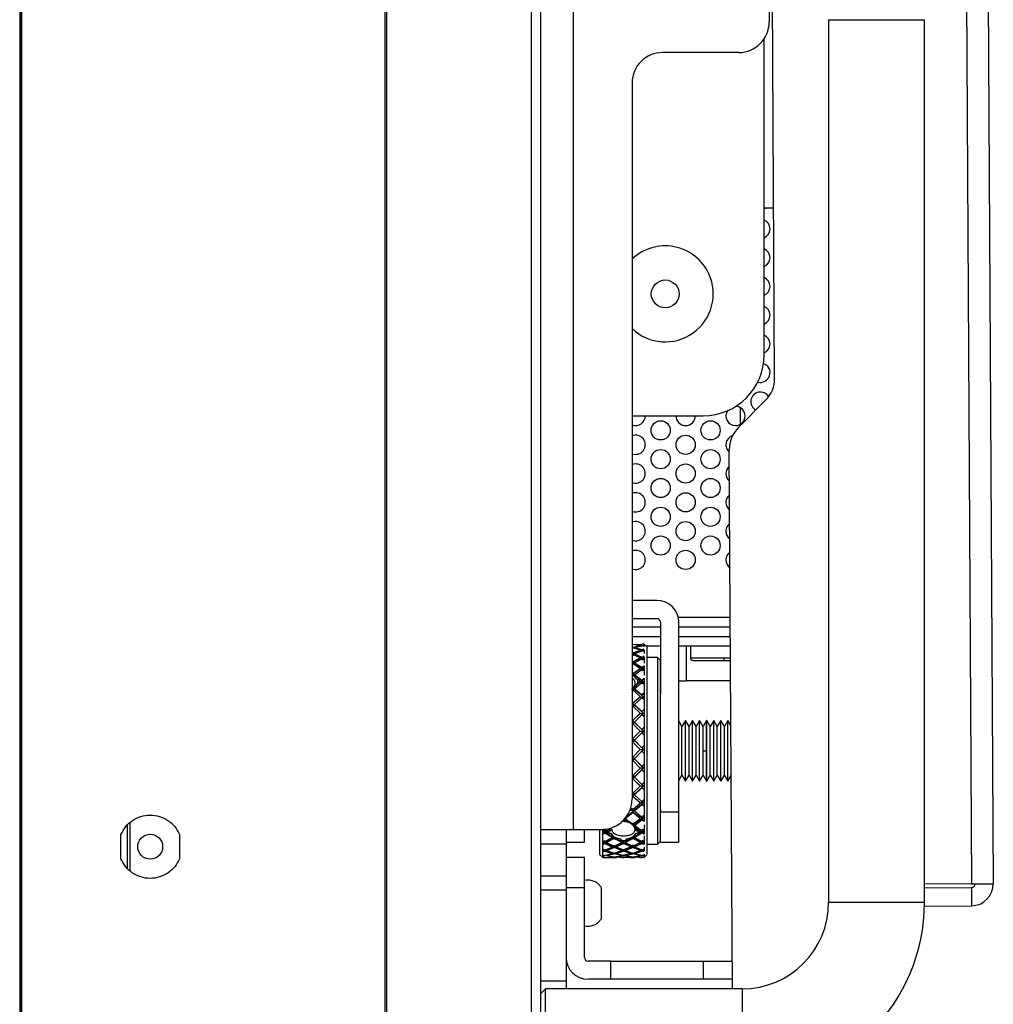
# Model space of a CAD drawing. Header units: millimetres. Extents: x 256 to 1374, y 313 to 1176.
# Tile 9 of 212: x 330 to 364, y 610 to 644. Entities that reach past the tile are written whole.
import ezdxf

# ---------------------------------------------------------------- set-up
doc = ezdxf.new("R2010")
doc.units = ezdxf.units.MM

msp = doc.modelspace()

# ---------------------------------------------------------------- linework, layer by layer
at = {"color": 7, "linetype": 'Continuous', "lineweight": 30}
for p, q in [((330.2543, 813.2253), (330.2543, 586.252)), ((330.3043, 813.2253), (330.3043, 586.252)), ((348.3543, 586.762), (348.3543, 812.7353)), ((348.0209, 812.4996), (348.0209, 586.9977)), ((330.3209, 808.222), (330.3209, 591.2553)), ((342.9543, 592.8284), (342.9543, 806.6683)), ((343.0009, 806.6683), (343.0009, 592.8284)), ((362.2991, 792.2425), (363.3176, 614.4454)), ((363.0586, 792.2468), (364.0771, 614.4498)), ((356.2918, 647.3184), (356.2918, 644.3861)), ((356.48, 632.0085), (356.3925, 647.2832)), ((358.3543, 644.4686), (358.3543, 613.802)), ((358.3543, 644.4686), (361.6876, 644.4686)), ((361.6876, 613.802), (361.6876, 644.4686)), ((356.1191, 632.8271), (356.1191, 643.8067)), ((355.2334, 643.3278), (352.5876, 643.3278)), ((351.5293, 642.2695), (351.5293, 617.3986)), ((356.4462, 637.9201), (356.1191, 637.9182)), ((356.1191, 637.8947), (356.1645, 637.9185)), ((355.2124, 630.2854), (356.1743, 631.2584)), ((355.2876, 630.9897), (355.2876, 630.4123)), ((351.5293, 630.7104), (354.0024, 630.7104)), ((355.014, 610.802), (354.9067, 629.5352)), ((352.3912, 624.2922), (351.5293, 624.2922)), ((352.3912, 623.6598), (351.5293, 623.6598)), ((352.5182, 623.3677), (351.5293, 623.3677)), ((352.5182, 623.5328), (352.5182, 621.0541)), ((353.1506, 616.9521), (353.1506, 623.5328)), ((354.942, 623.3677), (353.1506, 623.3677)), ((351.5293, 623.0353), (352.5182, 623.0353)), ((353.1506, 623.0353), (354.9439, 623.0353)), ((351.5511, 622.6722), (351.5475, 622.6313)), ((351.6098, 622.6439), (351.5475, 622.6314)), ((351.5511, 622.7664), (351.8117, 622.7726)), ((351.8117, 622.724), (351.5511, 622.7573)), ((351.5511, 622.6722), (351.8117, 622.724)), ((351.8117, 622.5643), (351.5511, 622.6425)), ((351.5511, 622.4685), (351.8117, 622.5643)), ((351.6081, 622.6254), (351.611, 622.6578)), ((351.61, 622.7498), (351.611, 622.7624)), ((351.611, 622.7624), (351.8715, 622.7728)), ((351.611, 622.7624), (351.8715, 622.7333)), ((351.611, 622.6578), (351.8715, 622.7136)), ((351.611, 622.6578), (351.8715, 622.5839)), ((351.611, 622.4442), (351.8715, 622.5437)), ((351.8045, 622.5249), (351.8117, 622.5643)), ((351.8075, 622.6999), (351.8117, 622.724)), ((351.8643, 622.5445), (351.8108, 622.5595)), ((351.8715, 622.5839), (351.8643, 622.5447)), ((351.9493, 622.5713), (351.8643, 622.5447)), ((351.8715, 622.7333), (351.8679, 622.7129)), ((351.9493, 622.7716), (351.8715, 622.7728)), ((351.8715, 622.7333), (351.9493, 622.7441)), ((351.9493, 622.6987), (351.8715, 622.7136)), ((351.8715, 622.5839), (351.9493, 622.6082)), ((351.9493, 622.5154), (351.8715, 622.5437)), ((351.9242, 622.5249), (351.9314, 622.5643)), ((351.9277, 622.7028), (351.9314, 622.724)), ((351.9313, 622.7719), (351.9314, 622.7726)), ((351.9314, 622.7726), (351.9493, 622.7728)), ((351.9314, 622.724), (351.9493, 622.7269)), ((351.9314, 622.724), (351.9493, 622.721)), ((351.9314, 622.5643), (351.9493, 622.5703)), ((351.9314, 622.5643), (351.9493, 622.5582)), ((352.0563, 622.6659), (351.9477, 622.7745)), ((351.9493, 622.7269), (351.9493, 622.721)), ((351.9493, 622.721), (351.9493, 622.6987)), ((351.9493, 622.5703), (351.9493, 622.5582)), ((351.9493, 622.5582), (351.9493, 622.5154)), ((352.5182, 622.702), (352.0203, 622.702)), ((354.9458, 622.702), (353.1506, 622.702)), ((353.5543, 622.702), (353.5543, 622.302)), ((351.8045, 622.5249), (351.5475, 622.4301)), ((351.5511, 622.4685), (351.5475, 622.43)), ((351.6074, 622.4057), (351.5475, 622.43)), ((351.5475, 622.3805), (351.6074, 622.4057)), ((351.8045, 622.262), (351.5475, 622.1267)), ((351.8117, 622.2984), (351.5511, 622.419)), ((351.5511, 622.1615), (351.8117, 622.2984)), ((351.6074, 622.4057), (351.611, 622.4442)), ((351.8643, 622.2912), (351.6074, 622.4057)), ((351.611, 622.4442), (351.8715, 622.3277)), ((351.611, 622.128), (351.8715, 622.2682)), ((351.8045, 622.262), (351.8117, 622.2984)), ((351.8045, 622.262), (351.9242, 622.262)), ((351.9493, 622.332), (351.8643, 622.2914)), ((351.8715, 622.3277), (351.8643, 622.2914)), ((351.9242, 622.262), (351.8643, 622.2912)), ((351.8643, 622.2317), (351.9242, 622.262)), ((351.8715, 622.3277), (351.9493, 622.3647)), ((351.9493, 622.2274), (351.8715, 622.2682)), ((351.9493, 622.5164), (351.9242, 622.5249)), ((351.9242, 622.262), (351.9314, 622.2984)), ((351.9493, 622.2495), (351.9242, 622.262)), ((351.9314, 622.2984), (351.9493, 622.3072)), ((351.9314, 622.2984), (351.9493, 622.2894)), ((351.9493, 622.5154), (351.9493, 622.4527)), ((351.9493, 622.3072), (351.9493, 622.2894)), ((351.9493, 622.2894), (351.9493, 622.2274)), ((351.9493, 622.2274), (351.9493, 622.1138)), ((352.4124, 622.3099), (352.0542, 622.3099)), ((352.5182, 622.204), (352.4124, 622.3099)), ((352.4124, 622.3099), (352.4124, 615.8276)), ((354.7321, 622.202), (354.7209, 622.202)), ((354.7321, 622.202), (354.9487, 622.202)), ((351.5511, 622.1615), (351.5475, 622.1266)), ((351.6074, 622.0932), (351.5475, 622.1266)), ((351.5475, 622.0588), (351.6074, 622.0932)), ((351.8045, 621.9021), (351.5475, 621.7303)), ((351.8117, 621.9343), (351.5511, 622.0937)), ((351.5611, 621.7674), (351.8117, 621.9343)), ((351.6074, 622.0932), (351.611, 622.128)), ((351.8643, 621.9401), (351.6074, 622.0932)), ((351.611, 622.128), (351.8715, 621.9725)), ((351.6193, 621.7246), (351.8715, 621.8954)), ((351.8045, 621.9021), (351.8117, 621.9343)), ((351.8045, 621.9021), (351.9242, 621.9021)), ((351.9493, 621.9935), (351.8643, 621.9403)), ((351.8715, 621.9725), (351.8643, 621.9403)), ((351.9242, 621.9021), (351.8643, 621.9401)), ((351.8643, 621.8631), (351.9242, 621.9021)), ((351.8715, 621.9725), (351.9493, 622.0211)), ((351.9493, 621.8434), (351.8715, 621.8954)), ((351.9242, 621.9021), (351.9314, 621.9343)), ((351.9493, 621.8859), (351.9242, 621.9021)), ((351.9314, 621.9343), (351.9493, 621.9458)), ((351.9314, 621.9343), (351.9493, 621.9228)), ((351.9493, 622.0211), (351.9493, 621.9458)), ((351.9493, 621.9458), (351.9493, 621.9228)), ((351.9493, 621.9228), (351.9493, 621.8434)), ((351.5498, 621.7499), (351.5475, 621.7303)), ((351.6074, 621.6887), (351.5475, 621.7303)), ((351.5611, 621.7674), (351.5498, 621.7499)), ((351.5869, 621.6743), (351.57, 621.6887)), ((351.57, 621.6887), (351.6074, 621.6887)), ((351.5869, 621.6743), (351.6074, 621.6887)), ((351.5869, 621.6743), (351.6698, 621.5575)), ((351.6074, 621.6887), (351.61, 621.7102)), ((351.8643, 621.5017), (351.6074, 621.6887)), ((351.61, 621.7102), (351.6193, 621.7246)), ((351.61, 621.7102), (351.6575, 621.686)), ((351.6575, 621.686), (351.6193, 621.7246)), ((351.6575, 621.686), (351.8715, 621.529)), ((351.7285, 621.5466), (351.6698, 621.5575)), ((351.7285, 621.4188), (351.7284, 621.5465)), ((351.8117, 621.4832), (351.7284, 621.5465)), ((351.8715, 621.529), (351.8642, 621.5018)), ((351.9493, 621.5662), (351.8643, 621.5019)), ((351.8715, 621.529), (351.9493, 621.5878)), ((351.9493, 621.8434), (351.9493, 621.6929)), ((351.9493, 621.5878), (351.9493, 621.497)), ((351.5475, 621.1555), (351.6074, 621.2046)), ((351.57, 621.2046), (351.5869, 621.2212)), ((351.6074, 621.2046), (351.57, 621.2046)), ((351.6699, 621.351), (351.5869, 621.2213)), ((351.6074, 621.2046), (351.5869, 621.2212)), ((351.6074, 621.2046), (351.61, 621.2221)), ((351.8643, 620.9894), (351.6074, 621.2046)), ((351.61, 621.2221), (351.6577, 621.267)), ((351.61, 621.2221), (351.6193, 621.2224)), ((351.6577, 621.267), (351.6193, 621.2224)), ((351.6193, 621.2224), (351.8715, 621.0108)), ((351.6577, 621.267), (351.8715, 621.4368)), ((351.8045, 621.456), (351.6699, 621.351)), ((351.6699, 621.351), (351.7286, 621.4187)), ((351.8117, 621.4832), (351.7286, 621.4187)), ((351.8045, 621.456), (351.8117, 621.4832)), ((351.9242, 621.456), (351.8045, 621.456)), ((351.9242, 621.456), (351.8643, 621.5017)), ((351.8643, 621.4095), (351.9242, 621.456)), ((351.9493, 621.3751), (351.8715, 621.4368)), ((351.9242, 621.456), (351.9314, 621.4832)), ((351.9493, 621.4366), (351.9242, 621.456)), ((351.9493, 621.497), (351.9314, 621.4832)), ((351.9314, 621.4832), (351.9493, 621.4694)), ((351.9493, 621.497), (351.9493, 621.4694)), ((351.9493, 621.4694), (351.9493, 621.3751)), ((351.9493, 621.3751), (351.9493, 621.078)), ((353.1506, 621.5033), (353.4197, 621.5033)), ((354.9527, 621.5033), (353.4197, 621.5033)), ((351.8045, 620.9374), (351.5475, 620.7096)), ((351.5611, 621.1718), (351.5498, 621.1714)), ((351.5511, 620.7278), (351.8117, 620.9587)), ((351.8117, 620.9587), (351.5611, 621.1718)), ((351.611, 620.6739), (351.8715, 620.9062)), ((351.8045, 620.9374), (351.8117, 620.9587)), ((351.8045, 620.9374), (351.9242, 620.9374)), ((351.9493, 621.063), (351.8643, 620.9895)), ((351.8715, 621.0108), (351.8643, 620.9895)), ((351.9242, 620.9374), (351.8643, 620.9894)), ((351.8643, 620.8849), (351.9242, 620.9374)), ((351.9493, 621.078), (351.8715, 621.0108)), ((351.9493, 620.8368), (351.8715, 620.9062)), ((351.9242, 620.9374), (351.9314, 620.9587)), ((351.9493, 620.9155), (351.9242, 620.9374)), ((351.9314, 620.9587), (351.9493, 620.9743)), ((351.9314, 620.9587), (351.9493, 620.9431)), ((351.9493, 621.078), (351.9493, 620.9743)), ((351.9493, 620.9743), (351.9493, 620.9431)), ((351.9493, 620.9431), (351.9493, 620.8368)), ((351.9493, 620.8368), (351.9493, 620.5071)), ((351.5511, 620.7278), (351.5475, 620.7096)), ((351.6074, 620.6556), (351.5475, 620.7095)), ((351.5475, 620.6012), (351.6074, 620.6556)), ((351.8117, 620.3768), (351.5511, 620.6195)), ((351.6074, 620.6556), (351.611, 620.6739)), ((351.8643, 620.4187), (351.6074, 620.6556)), ((351.611, 620.6739), (351.8715, 620.4335)), ((351.9493, 620.4992), (351.8643, 620.4188)), ((351.8715, 620.4335), (351.9493, 620.5071)), ((351.9493, 620.5071), (351.9493, 620.3938)), ((351.8045, 620.3621), (351.5475, 620.1161)), ((351.5511, 620.1275), (351.8117, 620.3768)), ((351.611, 620.0698), (351.8715, 620.3198)), ((351.8045, 620.3621), (351.8117, 620.3768)), ((351.8045, 620.3621), (351.9242, 620.3621)), ((351.8715, 620.4335), (351.8643, 620.4188)), ((351.9242, 620.3621), (351.8643, 620.4187)), ((351.8643, 620.305), (351.9242, 620.3621)), ((351.9493, 620.2447), (351.8715, 620.3198)), ((351.9242, 620.3621), (351.9314, 620.3768)), ((351.9493, 620.3382), (351.9242, 620.3621)), ((351.9314, 620.3768), (351.9493, 620.3938)), ((351.9314, 620.3768), (351.9493, 620.3598)), ((351.9493, 620.3938), (351.9493, 620.3598)), ((351.9493, 620.3598), (351.9493, 620.2447)), ((351.9493, 620.2447), (351.9493, 619.8925)), ((351.5511, 620.1275), (351.5475, 620.1161)), ((351.6074, 620.0584), (351.5475, 620.1161)), ((351.5475, 620.0004), (351.6074, 620.0584)), ((351.8117, 619.7552), (351.5511, 620.0118)), ((351.6074, 620.0584), (351.611, 620.0698)), ((351.8643, 619.8071), (351.6074, 620.0584)), ((351.611, 620.0698), (351.8715, 619.8148)), ((351.9493, 619.892), (351.8643, 619.8071)), ((351.8715, 619.8148), (351.8643, 619.8071)), ((351.9242, 619.7474), (351.8643, 619.8071)), ((351.8715, 619.8148), (351.9493, 619.8925)), ((351.9493, 619.8925), (351.9493, 619.773)), ((351.9493, 619.892), (351.9493, 619.8925)), ((353.2602, 619.9154), (353.1506, 620.1051)), ((353.3824, 620.1271), (353.2602, 619.9154)), ((353.2602, 619.0687), (353.2602, 619.9154)), ((353.3835, 620.1271), (353.3824, 620.1271)), ((353.3824, 618.0104), (353.3824, 620.1271)), ((353.5057, 619.9154), (353.3835, 620.1271)), ((353.3835, 618.0104), (353.3835, 620.1271)), ((353.6279, 620.1271), (353.5057, 619.9154)), ((353.5057, 618.2221), (353.5057, 619.9154)), ((353.629, 620.1271), (353.6279, 620.1271)), ((353.6279, 618.0104), (353.6279, 620.1271)), ((353.7512, 619.9154), (353.629, 620.1271)), ((353.629, 619.0687), (353.629, 620.1271)), ((353.8734, 620.1271), (353.7512, 619.9154)), ((353.7512, 618.2221), (353.7512, 619.9154)), ((353.8745, 620.1271), (353.8734, 620.1271)), ((353.8734, 618.0104), (353.8734, 620.1271)), ((353.9968, 619.9154), (353.8745, 620.1271)), ((353.8745, 619.0687), (353.8745, 620.1271)), ((354.119, 620.1271), (353.9968, 619.9154)), ((353.9968, 619.0687), (353.9968, 619.9154)), ((354.1201, 620.1271), (354.119, 620.1271)), ((354.119, 619.0687), (354.119, 620.1271)), ((354.2423, 619.9154), (354.1201, 620.1271)), ((354.1201, 619.0687), (354.1201, 620.1271)), ((354.3645, 620.1271), (354.2423, 619.9154)), ((354.2423, 619.0687), (354.2423, 619.9154)), ((354.3656, 620.1271), (354.3645, 620.1271)), ((354.3645, 618.0104), (354.3645, 620.1271)), ((354.4878, 619.9154), (354.3656, 620.1271)), ((354.3656, 618.0104), (354.3656, 620.1271)), ((354.61, 620.1271), (354.4878, 619.9154)), ((354.4878, 619.0687), (354.4878, 619.9154)), ((354.6111, 620.1271), (354.61, 620.1271)), ((354.61, 618.0104), (354.61, 620.1271)), ((354.7334, 619.9154), (354.6111, 620.1271)), ((354.6111, 618.0104), (354.6111, 620.1271)), ((354.8556, 620.1271), (354.7334, 619.9154)), ((354.7334, 619.0687), (354.7334, 619.9154)), ((354.8567, 620.1271), (354.8556, 620.1271)), ((354.8556, 618.0104), (354.8556, 620.1271)), ((354.9616, 619.9453), (354.8567, 620.1271)), ((354.8567, 619.0687), (354.8567, 620.1271)), ((351.8045, 619.7474), (351.5475, 619.4909)), ((351.5511, 619.4951), (351.5475, 619.4909)), ((351.6074, 619.4311), (351.5475, 619.4909)), ((351.5511, 619.4951), (351.8117, 619.7552)), ((351.611, 619.4353), (351.8715, 619.6953)), ((351.8045, 619.7474), (351.8117, 619.7552)), ((351.8045, 619.7474), (351.9242, 619.7474)), ((351.8643, 619.6876), (351.9242, 619.7474)), ((351.9493, 619.6169), (351.8715, 619.6953)), ((351.9242, 619.7474), (351.9314, 619.7552)), ((351.9493, 619.7223), (351.9242, 619.7474)), ((351.9314, 619.7552), (351.9493, 619.773)), ((351.9314, 619.7552), (351.9493, 619.7373)), ((351.9493, 619.773), (351.9493, 619.7373)), ((351.9493, 619.7373), (351.9493, 619.6169)), ((351.9493, 619.6169), (351.9493, 619.2528)), ((351.5475, 619.3713), (351.6074, 619.4311)), ((351.8117, 619.1127), (351.5511, 619.3755)), ((351.6074, 619.4311), (351.611, 619.4353)), ((351.8643, 619.1729), (351.6074, 619.4311)), ((351.611, 619.4353), (351.8715, 619.1734)), ((351.8715, 619.1734), (351.8643, 619.1729)), ((351.9242, 619.1122), (351.8643, 619.1729)), ((351.8715, 619.1734), (351.9493, 619.2528)), ((351.9242, 619.1122), (351.9493, 619.1377)), ((351.9314, 619.1127), (351.9493, 619.1308)), ((351.9493, 619.2528), (351.9493, 619.1308)), ((351.9493, 619.1308), (351.9493, 619.0945)), ((351.6074, 618.7928), (351.5475, 618.8528)), ((351.5511, 618.8496), (351.5475, 618.8528)), ((351.5475, 618.733), (351.6074, 618.7928)), ((351.5511, 618.8496), (351.8117, 619.1127)), ((351.6074, 618.7928), (351.8643, 619.0514)), ((351.6074, 618.7928), (351.611, 618.7897)), ((351.8643, 618.5356), (351.6074, 618.7928)), ((351.611, 618.7897), (351.8715, 619.0519)), ((351.611, 618.7897), (351.8715, 618.5289)), ((351.8045, 619.1122), (351.9242, 619.1122)), ((351.8643, 619.0514), (351.9242, 619.1122)), ((351.8715, 619.0519), (351.8643, 619.0514)), ((351.9493, 618.9724), (351.8715, 619.0519)), ((351.9242, 619.1122), (351.9314, 619.1127)), ((351.9493, 619.0866), (351.9242, 619.1122)), ((351.9314, 619.1127), (351.9493, 619.0945)), ((351.9493, 619.0945), (351.9493, 618.9724)), ((351.9493, 618.9724), (351.9493, 618.6076)), ((353.2602, 618.2221), (353.2602, 619.0687)), ((353.629, 618.0104), (353.629, 619.0687)), ((353.8745, 618.0104), (353.8745, 619.0687)), ((353.9968, 619.0687), (354.119, 619.0687)), ((353.9968, 618.2221), (353.9968, 619.0687)), ((354.119, 618.0104), (354.119, 619.0687)), ((354.1201, 618.0104), (354.1201, 619.0687)), ((354.2423, 618.2221), (354.2423, 619.0687)), ((354.4878, 618.2221), (354.4878, 619.0687)), ((354.7334, 618.2221), (354.7334, 619.0687)), ((354.8567, 618.0104), (354.8567, 619.0687)), ((351.5511, 618.7298), (351.5475, 618.733)), ((351.8117, 618.4688), (351.5511, 618.7298)), ((351.5511, 618.2109), (351.8117, 618.4688)), ((351.8045, 618.4756), (351.9242, 618.4756)), ((351.8715, 618.5289), (351.8643, 618.5356)), ((351.9242, 618.4756), (351.8643, 618.5356)), ((351.8643, 618.4157), (351.9242, 618.4756)), ((351.8715, 618.5289), (351.9493, 618.6076)), ((351.9242, 618.4756), (351.9493, 618.5008)), ((351.9493, 618.4504), (351.9242, 618.4756)), ((351.9242, 618.4756), (351.9314, 618.4688)), ((351.9314, 618.4688), (351.9493, 618.4868)), ((351.9314, 618.4688), (351.9493, 618.4509)), ((351.9493, 618.6076), (351.9493, 618.4868)), ((351.9493, 618.4868), (351.9493, 618.4509)), ((351.9493, 618.4509), (351.9493, 618.3309)), ((351.6074, 618.1629), (351.5475, 618.2213)), ((351.5475, 618.1049), (351.6074, 618.1629)), ((351.5511, 618.0944), (351.5475, 618.1048)), ((351.5475, 618.1048), (351.8045, 617.857)), ((351.6074, 618.1629), (351.8643, 618.4157)), ((351.6074, 618.1629), (351.611, 618.1525)), ((351.611, 618.1525), (351.8715, 618.4089)), ((351.611, 618.1525), (351.8715, 617.9007)), ((351.8715, 618.4089), (351.8643, 618.4156)), ((351.9493, 618.3309), (351.8715, 618.4089)), ((351.9493, 618.3309), (351.9493, 617.9764)), ((353.1506, 618.0324), (353.2602, 618.2221)), ((353.2602, 618.2221), (353.3824, 618.0104)), ((353.3835, 618.0104), (353.5057, 618.2221)), ((353.5057, 618.2221), (353.6279, 618.0104)), ((353.629, 618.0104), (353.7512, 618.2221)), ((353.7512, 618.2221), (353.8734, 618.0104)), ((353.8745, 618.0104), (353.9968, 618.2221)), ((353.9968, 618.2221), (354.119, 618.0104)), ((354.1201, 618.0104), (354.2423, 618.2221)), ((354.2423, 618.2221), (354.3645, 618.0104)), ((354.3656, 618.0104), (354.4878, 618.2221)), ((354.4878, 618.2221), (354.61, 618.0104)), ((354.6111, 618.0104), (354.7334, 618.2221)), ((354.7334, 618.2221), (354.8556, 618.0104)), ((354.8567, 618.0104), (354.9715, 618.2093)), ((351.8117, 617.8432), (351.5511, 618.0944)), ((351.5511, 617.5982), (351.8117, 617.8432)), ((351.6074, 617.5606), (351.8643, 617.7998)), ((351.611, 617.5432), (351.8715, 617.786)), ((351.8045, 617.857), (351.8117, 617.8432)), ((351.8045, 617.857), (351.9242, 617.857)), ((351.9242, 617.857), (351.8643, 617.9146)), ((351.8643, 617.7998), (351.9242, 617.857)), ((351.8715, 617.786), (351.8643, 617.7997)), ((351.8643, 617.7997), (351.9493, 617.7186)), ((351.8715, 617.9007), (351.9493, 617.9764)), ((351.9493, 617.7117), (351.8715, 617.786)), ((351.9242, 617.857), (351.9493, 617.8811)), ((351.9242, 617.857), (351.9314, 617.8432)), ((351.9314, 617.8432), (351.9493, 617.8604)), ((351.9314, 617.8432), (351.9493, 617.826)), ((351.9493, 617.9764), (351.9493, 617.8604)), ((351.9493, 617.8604), (351.9493, 617.826)), ((351.9493, 617.826), (351.9493, 617.7117)), ((353.3824, 618.0104), (353.3835, 618.0104)), ((353.6279, 618.0104), (353.629, 618.0104)), ((353.8734, 618.0104), (353.8745, 618.0104)), ((354.119, 618.0104), (354.1201, 618.0104)), ((354.3645, 618.0104), (354.3656, 618.0104)), ((354.61, 618.0104), (354.6111, 618.0104)), ((354.8556, 618.0104), (354.8567, 618.0104)), ((351.6074, 617.5606), (351.5475, 617.6156)), ((351.5475, 617.506), (351.6074, 617.5606)), ((351.5475, 617.506), (351.8045, 617.2752)), ((351.5511, 617.4886), (351.5475, 617.506)), ((351.8117, 617.2548), (351.5511, 617.4886)), ((351.6074, 617.5606), (351.611, 617.5432)), ((351.611, 617.5432), (351.8715, 617.3081)), ((351.9493, 617.7117), (351.9493, 617.3784)), ((351.4773, 617.0932), (351.5511, 617.0301)), ((351.5511, 617.0301), (351.8117, 617.2548)), ((351.6074, 617.004), (351.8643, 617.2225)), ((351.611, 616.9802), (351.8715, 617.2021)), ((351.8045, 617.2752), (351.9242, 617.2752)), ((351.8045, 617.2752), (351.8117, 617.2548)), ((351.9242, 617.2752), (351.8643, 617.3285)), ((351.8643, 617.2225), (351.9242, 617.2752)), ((351.8715, 617.2021), (351.8643, 617.2224)), ((351.8643, 617.2224), (351.9493, 617.1479)), ((351.8715, 617.3081), (351.9493, 617.3784)), ((351.9493, 617.1339), (351.8715, 617.2021)), ((351.9242, 617.2752), (351.9493, 617.2975)), ((351.9242, 617.2752), (351.9314, 617.2548)), ((351.9314, 617.2548), (351.9493, 617.2707)), ((351.9314, 617.2548), (351.9493, 617.239)), ((351.9493, 617.3784), (351.9493, 617.2707)), ((351.9493, 617.2707), (351.9493, 617.239)), ((351.9493, 617.239), (351.9493, 617.1339)), ((351.9493, 617.1339), (351.9493, 616.8317)), ((351.2882, 616.7484), (351.5475, 616.9547)), ((351.2882, 616.7216), (351.5511, 616.9309)), ((351.4876, 617.004), (351.6074, 617.004)), ((351.4876, 617.004), (351.4913, 616.9802)), ((351.6074, 617.004), (351.5475, 617.054)), ((351.5475, 616.9547), (351.6074, 617.004)), ((351.5511, 616.9309), (351.5475, 616.9547)), ((351.5475, 616.9546), (351.8045, 616.748)), ((351.8117, 616.7216), (351.5511, 616.9309)), ((351.6074, 617.004), (351.611, 616.9802)), ((351.611, 616.9802), (351.8715, 616.7689)), ((351.8045, 616.748), (351.9242, 616.748)), ((351.8045, 616.748), (351.8117, 616.7216)), ((351.9242, 616.748), (351.8643, 616.7954)), ((351.8643, 616.7013), (351.9242, 616.748)), ((351.8715, 616.7689), (351.9493, 616.8317)), ((351.9242, 616.748), (351.9493, 616.7678)), ((351.9242, 616.748), (351.9314, 616.7216)), ((351.9314, 616.7216), (351.9493, 616.7356)), ((351.9493, 616.8317), (351.9493, 616.7356)), ((351.9493, 616.7356), (351.9493, 616.7075)), ((352.5182, 617.0292), (352.5182, 616.9521)), ((352.5182, 615.8937), (352.5182, 616.9521)), ((352.5182, 616.9521), (353.1506, 616.9521)), ((353.1506, 615.8937), (353.1506, 616.9521)), ((333.9876, 616.482), (333.9876, 614.9953)), ((334.0876, 614.9045), (334.0876, 616.5727)), ((351.1596, 616.6234), (351.297, 616.6234)), ((351.2283, 616.7024), (351.3473, 616.6128)), ((351.297, 616.6234), (351.2283, 616.6755)), ((351.2882, 616.7262), (351.2882, 616.7216)), ((351.2882, 616.7216), (351.4845, 616.573)), ((351.3473, 616.6128), (351.2971, 616.6234)), ((351.4845, 616.573), (351.5612, 616.5314)), ((351.4845, 616.573), (351.5498, 616.5345)), ((351.6074, 616.5102), (351.5475, 616.5536)), ((351.5612, 616.5314), (351.5498, 616.5345)), ((351.5612, 616.5314), (351.8117, 616.7216)), ((351.57, 616.5102), (351.6074, 616.5102)), ((351.5869, 616.4955), (351.57, 616.5102)), ((351.5869, 616.4955), (351.6074, 616.5102)), ((351.5869, 616.4955), (351.6698, 616.3821)), ((351.6074, 616.5102), (351.8643, 616.7013)), ((351.6074, 616.5102), (351.61, 616.4892)), ((351.61, 616.4892), (351.6193, 616.4867)), ((351.61, 616.4892), (351.6574, 616.4477)), ((351.6193, 616.4867), (351.8715, 616.6748)), ((351.6574, 616.4477), (351.6193, 616.4867)), ((351.6574, 616.4477), (351.8715, 616.2996)), ((351.8643, 616.7012), (351.9493, 616.6355)), ((351.8715, 616.6748), (351.8643, 616.7012)), ((351.9493, 616.6148), (351.8715, 616.6748)), ((351.9314, 616.7216), (351.9493, 616.7075)), ((351.9493, 616.7075), (351.9493, 616.6148)), ((351.9493, 616.503), (351.9493, 616.353)), ((333.7709, 615.3186), (333.7709, 616.1586)), ((335.8043, 616.1586), (335.8043, 615.3186)), ((348.3543, 616.3403), (349.4939, 616.3403)), ((349.2399, 616.3403), (349.2399, 615.8323)), ((349.4939, 616.3403), (350.4709, 616.3403)), ((349.8724, 615.8937), (349.8724, 616.3403)), ((350.4015, 616.3403), (350.4015, 615.4704)), ((350.5074, 616.2715), (350.5074, 616.353)), ((350.5074, 616.3079), (350.5343, 616.29)), ((350.5074, 616.2478), (350.5074, 616.2715)), ((350.5074, 616.197), (350.5924, 616.2519)), ((350.5074, 616.1702), (350.5074, 616.2478)), ((350.5074, 615.9568), (350.5074, 616.1702)), ((350.5325, 616.2917), (350.5253, 616.2596)), ((350.5343, 616.29), (350.5397, 616.296)), ((350.5343, 616.29), (350.6522, 616.2912)), ((350.5924, 616.2519), (350.5343, 616.29)), ((350.5397, 616.296), (350.5924, 616.3311)), ((350.5852, 616.2204), (350.5924, 616.252)), ((350.5924, 616.2521), (350.8493, 616.0941)), ((350.645, 616.2596), (350.7281, 616.3152)), ((350.6522, 616.2912), (350.645, 616.2596)), ((350.645, 616.2596), (350.7282, 616.2055)), ((350.6522, 616.2912), (350.7868, 616.3821)), ((350.6522, 615.9189), (350.9092, 616.0594)), ((350.8315, 616.3361), (350.7217, 616.2596)), ((350.7282, 616.3152), (350.7217, 616.2596)), ((350.7217, 616.2596), (350.7282, 616.2055)), ((350.7868, 616.3821), (350.7281, 616.3152)), ((350.7281, 616.2054), (350.7867, 616.2046)), ((350.7867, 616.2046), (350.8698, 616.1061)), ((350.8467, 616.0697), (350.799, 616.0874)), ((350.8374, 616.055), (350.8467, 616.0697)), ((350.8493, 616.0941), (350.8467, 616.0697)), ((350.8493, 616.0941), (350.8698, 616.1061)), ((350.8493, 616.0941), (350.8867, 616.0941)), ((350.9092, 616.0594), (350.8493, 616.0941)), ((350.8698, 616.1062), (350.8867, 616.0941)), ((350.9068, 616.0373), (350.9092, 616.0595)), ((350.9092, 616.0595), (351.1685, 615.9194)), ((351.2882, 615.9194), (351.5475, 616.0595)), ((351.5475, 616.0595), (351.6074, 616.0941)), ((351.5498, 616.0373), (351.5475, 616.0595)), ((351.5475, 616.0594), (351.8045, 615.9189)), ((351.57, 616.0941), (351.5869, 616.1062)), ((351.6074, 616.0941), (351.57, 616.0941)), ((351.5869, 616.1061), (351.6698, 616.2045)), ((351.6074, 616.0941), (351.5869, 616.1062)), ((351.6074, 616.0941), (351.8642, 616.2521)), ((351.6074, 616.0941), (351.61, 616.0697)), ((351.61, 616.0697), (351.6574, 616.0873)), ((351.61, 616.0697), (351.6193, 616.055)), ((351.6574, 616.0873), (351.6193, 616.055)), ((351.6193, 616.055), (351.8715, 615.9145)), ((351.735, 616.2596), (351.6252, 616.3361)), ((351.6574, 616.0873), (351.8715, 616.2204)), ((351.7285, 616.3152), (351.6698, 616.3821)), ((351.6698, 616.3821), (351.8045, 616.2912)), ((351.6698, 616.2045), (351.7285, 616.2053)), ((351.735, 616.2596), (351.7284, 616.3152)), ((351.8117, 616.2596), (351.7284, 616.3152)), ((351.8117, 616.2596), (351.7285, 616.2053)), ((351.7285, 616.2054), (351.735, 616.2596)), ((351.8045, 616.2912), (351.9242, 616.2912)), ((351.8045, 616.2912), (351.8117, 616.2596)), ((351.8642, 616.2521), (351.917, 616.2865)), ((351.8715, 616.2204), (351.8642, 616.252)), ((351.8642, 616.2519), (351.9493, 616.197)), ((351.917, 616.296), (351.8643, 616.3313)), ((351.8715, 616.2996), (351.9493, 616.353)), ((351.9493, 616.1702), (351.8715, 616.2204)), ((351.9242, 616.2912), (351.917, 616.296)), ((351.917, 616.2865), (351.9242, 616.2912)), ((351.9242, 616.2912), (351.9493, 616.3079)), ((351.9242, 616.2912), (351.9314, 616.2596)), ((351.9493, 616.2715), (351.9314, 616.2596)), ((351.9314, 616.2596), (351.9493, 616.2478)), ((351.9493, 616.353), (351.9493, 616.2715)), ((351.9493, 616.2715), (351.9493, 616.2478)), ((351.9493, 616.2478), (351.9493, 616.1702)), ((351.9493, 616.1103), (351.9493, 615.9568)), ((348.3543, 615.8323), (349.2399, 615.8323)), ((349.2399, 615.8937), (349.8724, 615.8937)), ((349.2399, 615.8323), (349.2399, 614.7316)), ((350.5074, 615.8923), (350.5074, 615.9568)), ((350.5074, 615.9319), (350.5325, 615.9189)), ((350.5074, 615.8738), (350.5074, 615.8923)), ((350.5074, 615.8458), (350.5924, 615.8882)), ((350.5074, 615.8137), (350.5074, 615.8738)), ((350.5074, 615.6552), (350.5074, 615.8137)), ((350.5325, 615.9189), (350.5253, 615.883)), ((350.5325, 615.9189), (350.5924, 615.9502)), ((350.5924, 615.8882), (350.5325, 615.9189)), ((350.5852, 615.8524), (350.5924, 615.8883)), ((350.5924, 615.8884), (350.8493, 615.7684)), ((350.645, 615.883), (350.8955, 616.0195)), ((350.6522, 615.9189), (350.645, 615.883)), ((350.645, 615.883), (350.9055, 615.7569)), ((350.645, 615.6032), (350.9055, 615.7048)), ((350.6522, 615.6422), (350.9092, 615.7428)), ((350.8493, 615.7684), (350.8456, 615.7304)), ((350.8493, 615.7684), (350.9092, 615.7948)), ((350.9092, 615.7428), (350.8493, 615.7684)), ((350.8955, 616.0195), (350.9068, 616.0373)), ((350.8955, 616.0195), (350.9719, 615.9878)), ((350.9055, 615.7569), (351.1685, 615.883)), ((350.9055, 615.7048), (350.9092, 615.7428)), ((351.1685, 615.6032), (350.9055, 615.7048)), ((350.9719, 615.9878), (350.9068, 616.0373)), ((350.9092, 615.7429), (351.1685, 615.6428)), ((350.9654, 615.7304), (351.2283, 615.8529)), ((350.969, 615.7684), (350.9654, 615.7304)), ((350.9654, 615.7304), (351.2283, 615.6248)), ((350.969, 615.7684), (351.2283, 615.8893)), ((351.1685, 615.883), (350.9719, 615.9878)), ((351.1093, 616.0144), (351.1595, 615.9505)), ((351.1596, 615.9506), (351.297, 615.9506)), ((351.1596, 615.9506), (351.2283, 615.914)), ((351.1685, 615.9194), (351.1685, 615.883)), ((351.2971, 615.9505), (351.2283, 615.914)), ((351.2283, 615.8893), (351.4876, 615.7684)), ((351.2283, 615.8529), (351.2283, 615.8893)), ((351.4913, 615.7304), (351.2283, 615.8529)), ((351.4913, 615.7304), (351.2283, 615.6248)), ((351.2882, 615.883), (351.4846, 615.9877)), ((351.2882, 615.9194), (351.2882, 615.883)), ((351.2882, 615.883), (351.5511, 615.7569)), ((351.2882, 615.6428), (351.5475, 615.7429)), ((351.2882, 615.6032), (351.5511, 615.7048)), ((351.2971, 615.9505), (351.3472, 616.0143)), ((351.4846, 615.9877), (351.5498, 616.0373)), ((351.4846, 615.9877), (351.5612, 616.0195)), ((351.4876, 615.7684), (351.4913, 615.7304)), ((351.6074, 615.7684), (351.5475, 615.795)), ((351.5475, 615.7429), (351.6074, 615.7684)), ((351.5475, 615.7428), (351.8045, 615.6422)), ((351.5511, 615.7048), (351.5475, 615.7428)), ((351.5612, 616.0195), (351.5498, 616.0373)), ((351.5511, 615.7569), (351.8117, 615.883)), ((351.8117, 615.6032), (351.5511, 615.7048)), ((351.8117, 615.883), (351.5612, 616.0195)), ((351.6074, 615.7684), (351.8643, 615.8884)), ((351.6074, 615.7684), (351.611, 615.7304)), ((351.611, 615.7304), (351.8715, 615.8524)), ((351.611, 615.7304), (351.8715, 615.6251)), ((351.8045, 615.9189), (351.9242, 615.9189)), ((351.8045, 615.9189), (351.8117, 615.883)), ((351.9242, 615.9189), (351.8643, 615.9504)), ((351.8643, 615.8884), (351.9242, 615.9189)), ((351.8643, 615.8882), (351.9493, 615.8458)), ((351.8715, 615.8524), (351.8643, 615.8882)), ((351.9493, 615.9568), (351.8715, 615.9145)), ((351.9493, 615.8137), (351.8715, 615.8524)), ((351.9242, 615.9189), (351.9493, 615.9319)), ((351.9242, 615.9189), (351.9314, 615.883)), ((351.9314, 615.883), (351.9493, 615.8923)), ((351.9314, 615.883), (351.9493, 615.8738)), ((351.9493, 615.9568), (351.9493, 615.8923)), ((351.9493, 615.8923), (351.9493, 615.8738)), ((351.9493, 615.8738), (351.9493, 615.8137)), ((351.9493, 615.7251), (351.9493, 615.6552)), ((352.0542, 615.8276), (352.4124, 615.8276)), ((352.4124, 615.8276), (352.5182, 615.9334)), ((352.5182, 615.8937), (353.1506, 615.8937)), ((349.8724, 615.3646), (349.2399, 615.3646)), ((349.8724, 614.3062), (349.8724, 615.3646)), ((350.4015, 615.4704), (350.5074, 615.3646)), ((350.5074, 615.6097), (350.5074, 615.6552)), ((350.5074, 615.6513), (350.5325, 615.6422)), ((350.5074, 615.5926), (350.5924, 615.6211)), ((350.5074, 615.5968), (350.5074, 615.6097)), ((350.5074, 615.5562), (350.5074, 615.5968)), ((350.5074, 615.4573), (350.5074, 615.5562)), ((350.5074, 615.4321), (350.5074, 615.4573)), ((350.5074, 615.4254), (350.5074, 615.4321)), ((350.5074, 615.4053), (350.5074, 615.4254)), ((350.5074, 615.3691), (350.5074, 615.4053)), ((350.5074, 615.3651), (350.5074, 615.3691)), ((350.5074, 615.3646), (350.5074, 615.3651)), ((350.5325, 615.6422), (350.5253, 615.6032)), ((350.5294, 615.4524), (350.5253, 615.4287)), ((350.5258, 615.3682), (350.5253, 615.3648)), ((350.5924, 615.6211), (350.5325, 615.6422)), ((350.5852, 615.5822), (350.5924, 615.6212)), ((350.5852, 615.4179), (350.5924, 615.4589)), ((350.5924, 615.6213), (350.6454, 615.6052)), ((350.6438, 615.3646), (350.9916, 615.3646)), ((350.6522, 615.6422), (350.645, 615.6032)), ((350.645, 615.6032), (350.9055, 615.5191)), ((350.645, 615.4287), (350.9055, 615.4866)), ((350.6495, 615.4541), (350.645, 615.4287)), ((350.645, 615.4287), (350.9055, 615.3892)), ((350.645, 615.3648), (350.9055, 615.3773)), ((350.6456, 615.3683), (350.645, 615.3648)), ((350.8488, 615.5374), (350.8456, 615.5024)), ((350.847, 615.3981), (350.8456, 615.3827)), ((350.8495, 615.5138), (350.9092, 615.5272)), ((350.9055, 615.5191), (351.1685, 615.6032)), ((350.9055, 615.4866), (350.9092, 615.5272)), ((351.1685, 615.4287), (350.9055, 615.4866)), ((350.9055, 615.3892), (351.1685, 615.4287)), ((351.1685, 615.3648), (350.9055, 615.3773)), ((350.9092, 615.5273), (350.9665, 615.5147)), ((350.9654, 615.5024), (351.2283, 615.5825)), ((350.9687, 615.5393), (350.9654, 615.5024)), ((350.9654, 615.5024), (351.2283, 615.4403)), ((350.9654, 615.3827), (351.2283, 615.4181)), ((350.9667, 615.3984), (350.9654, 615.3827)), ((350.9654, 615.3827), (351.2283, 615.366)), ((351.1685, 615.6428), (351.1685, 615.6032)), ((351.1685, 615.6039), (351.2283, 615.6221)), ((351.1685, 615.4544), (351.1685, 615.4287)), ((351.1685, 615.3698), (351.1685, 615.3648)), ((351.1685, 615.367), (351.2283, 615.3646)), ((351.2283, 615.6221), (351.2882, 615.6039)), ((351.2283, 615.5825), (351.2283, 615.6221)), ((351.4913, 615.5024), (351.2283, 615.5825)), ((351.4913, 615.5024), (351.2283, 615.4403)), ((351.2283, 615.4181), (351.2283, 615.4403)), ((351.4913, 615.3827), (351.2283, 615.4181)), ((351.4913, 615.3827), (351.2283, 615.366)), ((351.2882, 615.367), (351.2283, 615.3646)), ((351.2283, 615.3646), (351.2283, 615.366)), ((351.2882, 615.6428), (351.2882, 615.6032)), ((351.2882, 615.6032), (351.5511, 615.5191)), ((351.2882, 615.4287), (351.5511, 615.4866)), ((351.2882, 615.4544), (351.2882, 615.4287)), ((351.2882, 615.4287), (351.5511, 615.3892)), ((351.2882, 615.3648), (351.5511, 615.3773)), ((351.2882, 615.3698), (351.2882, 615.3648)), ((351.4651, 615.3646), (351.6362, 615.3646)), ((351.488, 615.5393), (351.4913, 615.5024)), ((351.4899, 615.3984), (351.4913, 615.3827)), ((351.4902, 615.5147), (351.5475, 615.5273)), ((351.5475, 615.5272), (351.6101, 615.5132)), ((351.5511, 615.4866), (351.5475, 615.5272)), ((351.5511, 615.5191), (351.8117, 615.6032)), ((351.8117, 615.4287), (351.5511, 615.4866)), ((351.5511, 615.3892), (351.8117, 615.4287)), ((351.8117, 615.3648), (351.5511, 615.3773)), ((351.6079, 615.5374), (351.611, 615.5024)), ((351.6097, 615.3981), (351.611, 615.3827)), ((351.611, 615.5024), (351.8715, 615.5822)), ((351.611, 615.5024), (351.8715, 615.4405)), ((351.611, 615.3827), (351.8715, 615.4179)), ((351.611, 615.3827), (351.8715, 615.366)), ((351.8045, 615.6422), (351.8117, 615.6032)), ((351.8069, 615.4558), (351.8117, 615.4287)), ((351.8108, 615.3699), (351.8117, 615.3648)), ((351.8113, 615.6052), (351.8643, 615.6213)), ((351.8113, 615.367), (351.8715, 615.3646)), ((351.8643, 615.6213), (351.9242, 615.6422)), ((351.8643, 615.6211), (351.9493, 615.5926)), ((351.8715, 615.5822), (351.8643, 615.6211)), ((351.8715, 615.4179), (351.8673, 615.4415)), ((351.8715, 615.3646), (351.8712, 615.3661)), ((351.8715, 615.6251), (351.9493, 615.6552)), ((351.9493, 615.5562), (351.8715, 615.5822)), ((351.8715, 615.4405), (351.9493, 615.4573)), ((351.9493, 615.4053), (351.8715, 615.4179)), ((351.8715, 615.366), (351.9493, 615.3691)), ((351.9493, 615.3658), (351.8715, 615.3646)), ((351.9242, 615.6422), (351.9493, 615.6513)), ((351.9242, 615.6422), (351.9314, 615.6032)), ((351.9272, 615.4525), (351.9314, 615.4287)), ((351.9308, 615.3684), (351.9314, 615.3648)), ((351.9314, 615.6032), (351.9493, 615.6097)), ((351.9314, 615.6032), (351.9493, 615.5968)), ((351.9314, 615.4287), (351.9493, 615.4321)), ((351.9314, 615.4287), (351.9493, 615.4254)), ((351.9314, 615.3648), (351.9493, 615.3651)), ((351.9314, 615.3648), (351.9493, 615.3646)), ((351.9477, 615.363), (352.0563, 615.4715)), ((351.9493, 615.6552), (351.9493, 615.6097)), ((351.9493, 615.6097), (351.9493, 615.5968)), ((351.9493, 615.4733), (351.9493, 615.4573)), ((351.9493, 615.4573), (351.9493, 615.4321)), ((351.9493, 615.4321), (351.9493, 615.4254)), ((351.9493, 615.4254), (351.9493, 615.4053)), ((351.9493, 615.4053), (351.9493, 615.3691)), ((348.3543, 614.7316), (349.2399, 614.7316)), ((349.2399, 614.7316), (349.2399, 614.2285)), ((363.3176, 614.4454), (361.6876, 614.4361)), ((363.3176, 614.4454), (364.0771, 614.4498)), ((349.2399, 614.2285), (348.3543, 614.2285)), ((349.8724, 614.3062), (349.2399, 614.3062)), ((349.2399, 614.2285), (349.2399, 611.0838)), ((349.8724, 611.8907), (349.8724, 614.3062)), ((361.6876, 614.3091), (363.3184, 614.3184)), ((363.3184, 614.3184), (363.322, 613.686)), ((361.6876, 613.802), (358.3543, 613.802)), ((361.6864, 613.6766), (363.322, 613.686)), ((350.7945, 611.7637), (349.9994, 611.7637)), ((350.7945, 611.1312), (350.7945, 611.7637)), ((350.7945, 611.7637), (354.0024, 611.7637)), ((354.0024, 611.7637), (354.0024, 611.1312)), ((354.0024, 611.7637), (355.0085, 611.7637)), ((348.3543, 611.0838), (349.2399, 611.0838)), ((349.2399, 611.0838), (349.2399, 610.802)), ((350.7945, 611.1312), (349.9994, 611.1312)), ((354.0024, 611.1312), (350.7945, 611.1312)), ((355.0121, 611.1312), (354.0024, 611.1312)), ((348.5209, 610.802), (348.3543, 610.6353)), ((355.3543, 610.802), (348.5209, 610.802)), ((348.5209, 607.4686), (348.5209, 610.802)), ((355.3543, 610.802), (355.3543, 607.4686))]:
    msp.add_line(p, q, dxfattribs=at)
at = {"color": 8, "linetype": 'Continuous', "lineweight": 30}
for p, q in [((349.4939, 616.3403), (349.4939, 647.4686)), ((354.9401, 623.701), (353.1318, 623.701)), ((353.4197, 621.5033), (353.4197, 622.702)), ((351.8045, 622.5249), (351.8224, 622.5249)), ((353.5543, 622.302), (354.7331, 622.302)), ((354.7331, 622.302), (354.9481, 622.302)), ((351.5293, 622.0932), (351.6074, 622.0932)), ((351.5293, 620.6556), (351.6074, 620.6556)), ((351.5293, 620.0584), (351.6074, 620.0584)), ((351.5293, 619.4311), (351.6074, 619.4311)), ((351.5293, 618.7928), (351.6074, 618.7928)), ((351.5293, 618.1629), (351.6074, 618.1629)), ((351.5293, 617.5606), (351.6074, 617.5606)), ((350.5325, 615.9189), (350.577, 615.9189)), ((350.5935, 615.9189), (350.6522, 615.9189)), ((350.5325, 615.6422), (350.5405, 615.6422)), ((350.6303, 615.6422), (350.6522, 615.6422)), ((351.8045, 615.6422), (351.8292, 615.6422))]:
    msp.add_line(p, q, dxfattribs=at)
at = {"color": 7, "linetype": 'Continuous', "lineweight": 30}
for centre, radius in [((352.6795, 634.9437), 0.4826), ((352.5209, 630.201), 0.3333), ((354.2543, 630.201), 0.3333), ((353.3876, 629.701), 0.3333), ((352.5209, 629.201), 0.3333), ((354.2543, 629.201), 0.3333), ((353.3876, 628.701), 0.3333), ((352.5209, 628.201), 0.3333), ((354.2543, 628.201), 0.3333), ((353.3876, 627.701), 0.3333), ((352.5209, 627.201), 0.3333), ((354.2543, 627.201), 0.3333), ((353.3876, 626.701), 0.3333), ((352.5209, 626.201), 0.3333), ((354.2543, 626.201), 0.3333), ((353.3876, 625.701), 0.3333), ((334.7876, 615.7386), 0.4333)]:
    msp.add_circle(centre, radius, dxfattribs=at)
for centre, radius, start, end in [((355.2334, 644.3861), 1.0583, 270, 360), ((352.5876, 642.2695), 1.0583, 90, 180), ((355.9876, 637.201), 0.3333, 293.22482, 66.77518), ((352.6795, 634.9437), 1.6679, 24.73788, 133.59797), ((355.9876, 636.201), 0.3333, 293.22482, 66.77518), ((352.6795, 634.9437), 1.6679, 226.40203, 24.73788), ((355.9876, 635.201), 0.3333, 293.22482, 66.77518), ((355.9876, 634.201), 0.3333, 293.22482, 66.77518), ((355.9876, 633.201), 0.3333, 293.22482, 66.77518), ((354.0024, 632.8271), 2.1167, 270, 0), ((355.9876, 632.201), 0.3333, 253.98779, 71.00555), ((355.4217, 632.0025), 1.0583, 315.32821, 0.32821), ((355.9876, 631.201), 0.3333, 31.1627, 241.42382), ((355.1209, 630.701), 0.3333, 146.64752, 270), ((355.1209, 630.701), 0.3333, 270, 88.85149), ((351.6543, 630.701), 0.3333, 247.97569, 1.61557), ((353.3876, 630.701), 0.3333, 178.38443, 270), ((353.3876, 630.701), 0.3333, 270, 1.61557), ((355.965, 629.5413), 1.0583, 135.32821, 180.32821), ((351.6543, 629.701), 0.3333, 247.97569, 112.02431), ((355.1209, 629.701), 0.3333, 107.53589, 230.11201), ((351.6543, 628.701), 0.3333, 247.97569, 112.02431), ((355.1209, 628.701), 0.3333, 129.26691, 231.38952), ((351.6543, 627.701), 0.3333, 247.97569, 112.02431), ((355.1209, 627.701), 0.3333, 128.01202, 232.64441), ((351.6543, 626.701), 0.3333, 247.97569, 112.02431), ((355.1209, 626.701), 0.3333, 126.77801, 233.87841), ((351.6543, 625.701), 0.3333, 247.97569, 112.02431), ((355.1209, 625.701), 0.3333, 125.56334, 235.09309), ((352.3912, 623.5328), 0.7595, 360, 90), ((352.3912, 623.5328), 0.127, 360, 90), ((350.4709, 617.3986), 1.0583, 270, 0), ((363.3176, 614.4454), 0.127, 270.32821, 0.32821), ((363.3176, 614.4454), 0.7595, 270.32821, 0.32821), ((355.3543, 613.802), 6.3333, 270, 0), ((355.3543, 613.802), 3, 270, 0), ((349.9994, 611.8907), 0.7595, 180, 270), ((349.9994, 611.8907), 0.127, 180, 270)]:
    msp.add_arc(centre, radius, start, end, dxfattribs=at)
for centre, major_axis, ratio, start_param, end_param in [((351.2882, 619.0687), (-3.2188, 3.2188), 0.5694701, 1.8760661, 1.8975193), ((351.1685, 619.0687), (3.2188, -3.2188), 0.5694701, 5.0506155, 5.0555244), ((351.1685, 619.0687), (3.4882, 3.4882), 0.3572686, 4.1898116, 4.1947205), ((351.2882, 619.0687), (3.4882, 3.4882), 0.3572686, 4.1568547, 4.178308), ((351.1685, 619.0687), (3.4882, 3.4882), 0.3572686, 4.211133, 4.2267841), ((351.1685, 619.0687), (3.2188, -3.2188), 0.5694701, 5.071937, 5.1301491), ((351.1685, 619.0687), (3.3663, 3.3663), 0.4591076, 4.1238666, 4.1924805), ((351.2882, 619.0687), (3.0468, -3.0468), 0.6914062, 5.1049249, 5.1263781), ((351.1685, 619.0687), (3.0468, -3.0468), 0.6914062, 5.1378819, 5.1427908), ((351.1685, 619.0687), (3.3663, 3.3663), 0.4591076, 4.1025451, 4.1074541), ((351.2882, 619.0687), (3.3663, 3.3663), 0.4591076, 4.0695883, 4.0910416), ((351.1685, 619.0687), (-3.0468, 3.0468), 0.691406, 2.0176109, 2.0884648), ((351.1685, 619.0687), (3.2188, 3.2188), 0.5694701, 4.0366001, 4.1074541), ((351.2882, 619.0687), (-2.8516, 2.8516), 0.8290438, 2.0505992, 2.0720524), ((351.1685, 619.0687), (-2.8516, 2.8516), 0.8290437, 2.0835559, 2.0884648), ((351.1685, 619.0687), (3.2188, 3.2188), 0.5694702, 4.0152791, 4.0201881), ((351.2882, 619.0687), (3.2188, 3.2188), 0.56947, 3.9823218, 4.003775), ((351.2882, 619.0687), (-2.6347, 2.6347), 0.9882091, 2.1378659, 2.1593191), ((351.1685, 619.0687), (-2.6347, 2.6347), 0.9882091, 2.1708247, 2.1757336), ((351.1685, 619.0687), (3.0468, 3.0468), 0.6914061, 3.9280122, 3.9329211), ((351.2882, 619.0687), (3.0468, 3.0468), 0.6914061, 3.8950554, 3.9165086), ((351.2882, 619.0687), (2.8234, 2.8234), 0.8492561, 3.7959284, 3.8173816), ((351.2882, 619.0687), (2.8516, 2.8516), 0.8290437, 3.8077889, 3.8292421), ((351.1685, 619.0687), (2.8234, 2.8234), 0.849256, 3.8288848, 3.8337937), ((351.1685, 619.0687), (2.8516, 2.8516), 0.8290438, 3.8407463, 3.8456552), ((351.1685, 619.0687), (2.8516, -2.8516), 0.8290438, 5.2464699, 5.3173239), ((351.1685, 619.0687), (3.0468, 3.0468), 0.6914061, 3.9493337, 4.0201876), ((351.1685, 619.0687), (2.8516, 2.8516), 0.8290438, 3.8620673, 3.9329213), ((351.1685, 619.0687), (2.8234, 2.8234), 0.8492561, 3.8502066, 3.866555)]:
    msp.add_ellipse(centre, major_axis=major_axis, ratio=ratio, start_param=start_param, end_param=end_param, dxfattribs=at)
for points, knots in [([(352.0552, 621.4142), (352.0552, 621.584), (352.0552, 621.9235), (352.0552, 622.3011), (352.0552, 622.5521), (352.0552, 622.67), (352.0552, 622.6549), (352.0552, 622.6507)], [0, 0, 0, 0, 0.2281355, 0.456271, 0.6844065, 0.912542, 1, 1, 1, 1]), ([(353.5543, 622.302), (353.5557, 622.2893), (353.5578, 622.2699), (353.5702, 622.2464), (353.5793, 622.2361), (353.5839, 622.2309)], [0, 0, 0, 0, 0.478624, 0.7365274, 1, 1, 1, 1]), ([(353.6551, 622.202), (353.6425, 622.2032), (353.6231, 622.2052), (353.5994, 622.2174), (353.5891, 622.2264), (353.5839, 622.2309)], [0, 0, 0, 0, 0.4787219, 0.7366058, 1, 1, 1, 1]), ([(353.6556, 622.202), (353.6618, 622.202), (353.6741, 622.202), (353.7688, 622.202), (353.9052, 622.202), (354.1134, 622.202), (354.3905, 622.202), (354.6197, 622.202), (354.7209, 622.202)], [0, 0, 0, 0, 0.152135, 0.3063967, 0.4521977, 0.5868338, 0.8173662, 1, 1, 1, 1]), ([(354.7321, 622.202), (354.7322, 622.2033), (354.7324, 622.2054), (354.7327, 622.2179), (354.7328, 622.2308), (354.733, 622.2468), (354.7331, 622.2701), (354.7331, 622.2894), (354.7331, 622.302)], [0, 0, 0, 0, 0.2398666, 0.3688906, 0.5005716, 0.632169, 0.7609525, 1, 1, 1, 1]), ([(352.5182, 621.1124), (352.5182, 621.2603), (352.5182, 621.5561), (352.5182, 621.8851), (352.5182, 622.1039), (352.5182, 622.2066), (352.5182, 622.1934), (352.5182, 622.1898)], [0, 0, 0, 0, 0.2281407, 0.4562814, 0.6844221, 0.9125628, 1, 1, 1, 1]), ([(351.5293, 621.6008), (351.5426, 621.5903), (351.5709, 621.5679), (351.6019, 621.5212), (351.6234, 621.4649), (351.6284, 621.3881), (351.6066, 621.3146), (351.5619, 621.2426), (351.5254, 621.2088), (351.5038, 621.1887)], [0, 0, 0, 0, 0.1026459, 0.2178133, 0.3644693, 0.5039636, 0.7270243, 0.8383075, 1, 1, 1, 1]), ([(352.0552, 615.4868), (352.0552, 615.4854), (352.0552, 615.4818), (352.0552, 615.6317), (352.0552, 615.9135), (352.0552, 616.3225), (352.0552, 616.8355), (352.0552, 617.4347), (352.0552, 618.0966), (352.0552, 618.7958), (352.0552, 619.5059), (352.0552, 620.1975), (352.0552, 620.8522), (352.0552, 621.2269), (352.0552, 621.4142)], [0, 0, 0, 0, 0.0530825, 0.1391659, 0.2252493, 0.3113327, 0.3974161, 0.4834995, 0.5695829, 0.6556664, 0.7417498, 0.8278332, 0.9139166, 1, 1, 1, 1]), ([(352.5182, 615.9477), (352.5182, 615.9465), (352.5182, 615.9434), (352.5182, 616.0739), (352.5182, 616.3195), (352.5182, 616.6759), (352.5182, 617.1229), (352.5182, 617.645), (352.5182, 618.2217), (352.5182, 618.8309), (352.5182, 619.4497), (352.5182, 620.0523), (352.5182, 620.6227), (352.5182, 620.9492), (352.5182, 621.1124)], [0, 0, 0, 0, 0.05309064, 0.13917331, 0.22525598, 0.31133865, 0.39742132, 0.48350399, 0.56958665, 0.65566932, 0.74175199, 0.82783466, 0.91391733, 1, 1, 1, 1]), ([(351.2283, 616.6219), (351.2739, 616.6182), (351.3471, 616.6123), (351.4411, 616.5763), (351.5274, 616.5247), (351.6072, 616.4401), (351.6192, 616.3708), (351.6252, 616.3361)], [0, 0, 0, 0, 0.21851423, 0.35170287, 0.50061983, 0.74988502, 1, 1, 1, 1]), ([(351.57, 616.5102), (351.5362, 616.5341), (351.472, 616.5795), (351.3874, 616.6021), (351.3473, 616.6128)], [0, 0, 0, 0, 0.5248994, 1, 1, 1, 1]), ([(350.8374, 616.055), (350.8337, 616.0577), (350.8265, 616.0632), (350.8134, 616.0739), (350.8046, 616.0821), (350.799, 616.0874)], [0, 0, 0, 0, 0.2643351, 0.5286699, 1, 1, 1, 1]), ([(351.2283, 616.1045), (351.1827, 616.1066), (351.1094, 616.11), (351.0154, 616.1349), (350.9291, 616.1722), (350.8494, 616.2367), (350.8374, 616.3029), (350.8315, 616.3361)], [0, 0, 0, 0, 0.2189553, 0.3521689, 0.5009766, 0.750399, 1, 1, 1, 1]), ([(350.8867, 616.0941), (350.9203, 616.0752), (350.9846, 616.0391), (351.069, 616.0224), (351.1093, 616.0144)], [0, 0, 0, 0, 0.52355745, 1, 1, 1, 1]), ([(351.6252, 616.3361), (351.6237, 616.3191), (351.6206, 616.2846), (351.5969, 616.2398), (351.5558, 616.1946), (351.4812, 616.1472), (351.3641, 616.1107), (351.2704, 616.1065), (351.2283, 616.1045)], [0, 0, 0, 0, 0.1269888, 0.2576667, 0.3668914, 0.5501312, 0.7978227, 1, 1, 1, 1]), ([(351.3472, 616.0143), (351.3874, 616.0223), (351.472, 616.039), (351.5363, 616.0751), (351.57, 616.0941)], [0, 0, 0, 0, 0.4753282, 1, 1, 1, 1]), ([(350.4709, 614.3053), (350.4463, 614.3406), (350.3945, 614.4149), (350.2814, 614.5034), (350.1419, 614.5644), (349.9989, 614.5885), (349.9095, 614.5713), (349.8724, 614.5642)], [0, 0, 0, 0, 0.1849648, 0.3894226, 0.6093082, 0.8378061, 1, 1, 1, 1]), ([(350.4709, 613.2488), (350.4709, 613.2511), (350.4709, 613.2557), (350.4709, 613.3373), (350.4709, 613.4643), (350.4709, 613.6276), (350.4709, 613.8075), (350.4709, 613.984), (350.4709, 614.1373), (350.4709, 614.2494), (350.4709, 614.2964), (350.4709, 614.3036), (350.4709, 614.3053)], [0, 0, 0, 0, 0.1073725, 0.2147449, 0.3221174, 0.4294898, 0.5368623, 0.6442347, 0.7516072, 0.8589796, 0.9663521, 1, 1, 1, 1]), ([(349.8724, 612.9899), (349.9095, 612.9828), (349.9989, 612.9656), (350.1419, 612.9898), (350.2814, 613.0507), (350.3945, 613.1393), (350.4463, 613.2135), (350.4709, 613.2488)], [0, 0, 0, 0, 0.1621939, 0.3906918, 0.6105774, 0.8150352, 1, 1, 1, 1])]:
    msp.add_open_spline(points, degree=3, knots=knots, dxfattribs=at)
for points in [[(333.7709, 616.1586), (333.8208, 616.255), (333.9204, 616.4477), (334.1682, 616.6658), (334.4631, 616.8067), (334.7876, 616.8546), (335.1121, 616.8067), (335.407, 616.6658), (335.6548, 616.4477), (335.7545, 616.255), (335.8043, 616.1586)], [(333.7709, 616.1586), (333.8208, 616.255), (333.9204, 616.4477), (334.1682, 616.6658), (334.4631, 616.8067), (334.7876, 616.8546), (335.1121, 616.8067), (335.407, 616.6658), (335.6548, 616.4477), (335.7545, 616.255), (335.8043, 616.1586)], [(335.8043, 615.3186), (335.7545, 615.2223), (335.6548, 615.0296), (335.407, 614.8114), (335.1121, 614.6706), (334.7876, 614.6226), (334.4631, 614.6706), (334.1682, 614.8114), (333.9204, 615.0296), (333.8208, 615.2223), (333.7709, 615.3186)], [(335.8043, 615.3186), (335.7545, 615.2223), (335.6548, 615.0296), (335.407, 614.8114), (335.1121, 614.6706), (334.7876, 614.6226), (334.4631, 614.6706), (334.1682, 614.8114), (333.9204, 615.0296), (333.8208, 615.2223), (333.7709, 615.3186)]]:
    msp.add_open_spline(points, degree=3, dxfattribs=at)

doc.saveas('drawing.dxf')
